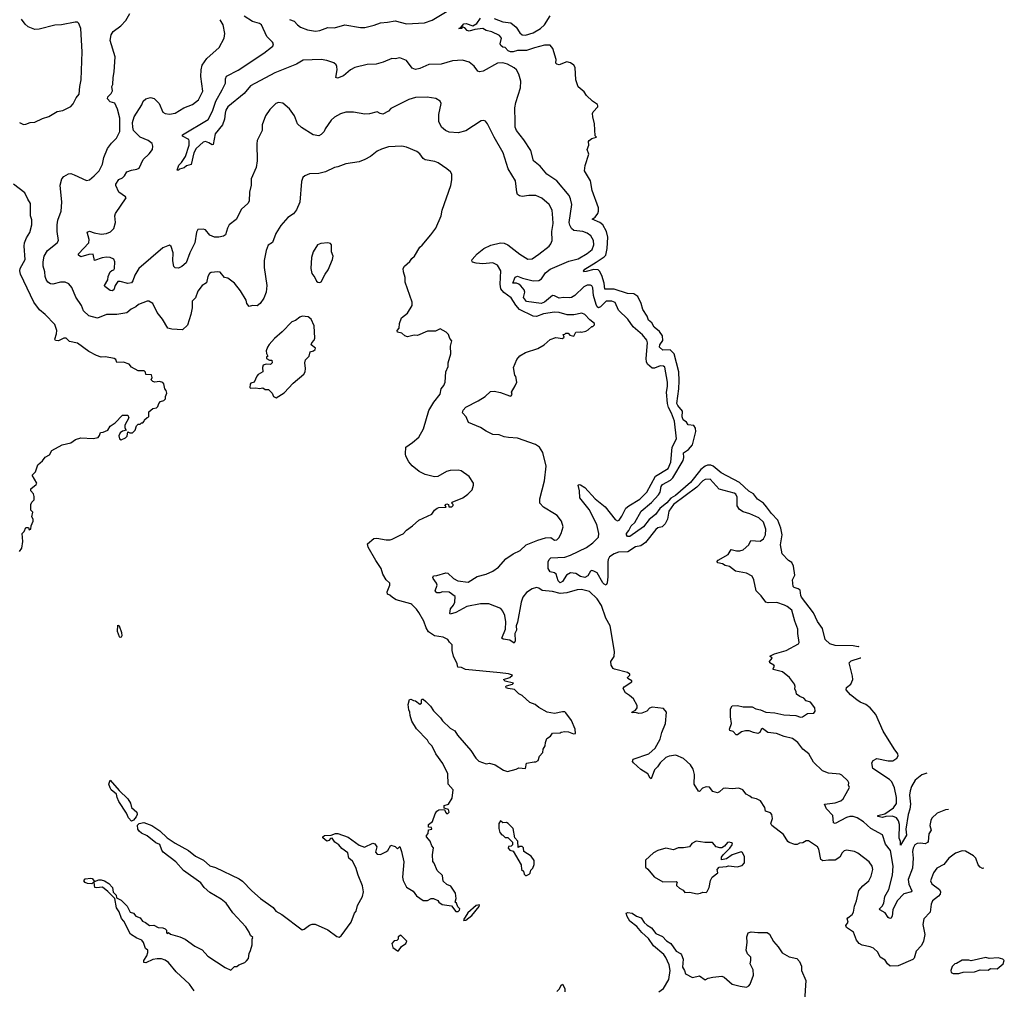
# Model space of a CAD drawing. Extents: x 1863118 to 1989590, y 394482 to 532474.
# Tile 163 of 215: x 1967621 to 1976390, y 463798 to 472431. Entities that reach past the tile are written whole.
import ezdxf

# ---------------------------------------------------------------- set-up
doc = ezdxf.new("R2010")
doc.units = 0

msp = doc.modelspace()

# ---------------------------------------------------------------- linework, layer by layer
at = {"layer": '0CON20XD'}
for points in [[(1970025, 472433.3), (1970065, 472417.5), (1970094.2, 472385), (1970122, 472365), (1970185, 472340.4), (1970255, 472329.6), (1970295, 472334.5), (1970365, 472361.4), (1970425, 472358.1), (1970515, 472384.5), (1970655, 472361.5), (1970695, 472362.5), (1970778, 472382), (1970835, 472404.3), (1970895, 472408.2), (1970965, 472421.9), (1971065, 472393.9), (1971225, 472401.8), (1971295, 472428.1), (1971444.2, 472515)], [(1967617.5, 471515), (1967655, 471498.8), (1967675, 471500), (1967715, 471516.2), (1967755, 471518.8), (1967825, 471552.5), (1967880.7, 471569.3), (1967955, 471613.3), (1968005, 471623.3), (1968075, 471657.5), (1968098.3, 471681.7), (1968123.3, 471735), (1968151.2, 471768.8), (1968155.6, 471835), (1968168.1, 471895), (1968176.9, 472145), (1968163.9, 472353.9), (1968146.1, 472396.1), (1968135, 472407.5), (1968115, 472410), (1967994.4, 472385.6), (1967935, 472381.6), (1967795, 472346.7), (1967755, 472344), (1967695, 472368), (1967669.7, 472389.7), (1967637.1, 472435)], [(1971401.7, 465411.7), (1971400, 465435), (1971440, 465445), (1971471.7, 465498.3), (1971482.5, 465575), (1971437.5, 465625), (1971432.5, 465715), (1971388.3, 465808.3), (1971327.5, 465895), (1971293, 465963), (1971263.6, 465993.6), (1971252.5, 466015), (1971156.1, 466116.1), (1971113.3, 466185), (1971097.5, 466235), (1971096.7, 466265), (1971087.5, 466285), (1971080, 466335), (1971091.7, 466378.3), (1971105, 466380), (1971128.3, 466368.3), (1971145, 466367.5), (1971185, 466337.5), (1971200, 466345), (1971200, 466375), (1971205, 466380), (1971215, 466380), (1971239.3, 466359.3), (1971279.3, 466319.3), (1971307, 466277), (1971367.5, 466215), (1971385, 466187.5), (1971455, 466122.5), (1971495, 466100), (1971520.7, 466060.7), (1971640, 465925), (1971682.5, 465855), (1971710.5, 465830.5), (1971773.9, 465803.9), (1971805, 465810), (1971855, 465797.5), (1971930.3, 465750.3), (1971965, 465738), (1972042.3, 465757.7), (1972065, 465770), (1972125, 465762.5), (1972135, 465810), (1972201.7, 465821.7), (1972217, 465823), (1972237.5, 465835), (1972250, 465875), (1972280, 465905), (1972283, 465937), (1972300, 465965), (1972302.5, 465995), (1972315, 466030), (1972349.3, 466050.7), (1972365, 466077.5), (1972435, 466080), (1972443, 466087), (1972475, 466092.5), (1972509.3, 466089.3), (1972553.6, 466073.6), (1972570, 466075), (1972568.1, 466115), (1972535, 466190), (1972485, 466258.8), (1972475, 466267.5), (1972455, 466268), (1972385, 466253.8), (1972320, 466265), (1972245, 466307.5), (1972212.5, 466335), (1972162.7, 466352.7), (1972095, 466413.3), (1972065, 466430), (1972027.6, 466467.6), (1971970, 466475), (1971952.7, 466482.7), (1971950, 466495), (1971955, 466500), (1972010, 466515), (1972020, 466525), (1971945, 466541.2), (1971930, 466555), (1971985.9, 466574.1), (1972010, 466595), (1971975.4, 466605.4), (1971900, 466615), (1971590, 466645), (1971555, 466663.3), (1971522.5, 466665), (1971515.8, 466695.8), (1971483.3, 466765), (1971471.2, 466815), (1971472.5, 466865), (1971447.5, 466887.5), (1971435, 466911.2), (1971393.4, 466933.4), (1971316.3, 466946.3), (1971261.9, 466981.9), (1971240, 467015), (1971220.4, 467075), (1971175, 467153.8), (1971155, 467183.8), (1971114.3, 467224.3), (1971105, 467231.2), (1970975, 467264.2), (1970940, 467285), (1970917.4, 467307.4), (1970895, 467316.7), (1970892.1, 467337.9), (1970916.7, 467395), (1970916.2, 467415), (1970885, 467442.5), (1970854.3, 467494.3), (1970840.8, 467545), (1970791.1, 467615), (1970723.3, 467735), (1970719.2, 467765), (1970775, 467812.9), (1970800, 467815), (1970885, 467799.2), (1970918.8, 467801.2), (1970937.5, 467805), (1971015.9, 467844.1), (1971035, 467853.8), (1971065, 467886.7), (1971120, 467925), (1971175, 467976.2), (1971291.7, 468028.3), (1971315.8, 468064.2), (1971338.8, 468081.2), (1971355, 468088), (1971415, 468090), (1971420, 468095), (1971410, 468105), (1971412.5, 468115), (1971425, 468120), (1971440, 468115), (1971443, 468093), (1971470, 468095), (1971480, 468105), (1971480, 468115), (1971470, 468125), (1971472.5, 468135), (1971567.5, 468175), (1971613.3, 468205), (1971650, 468245), (1971663.3, 468285), (1971663.3, 468305), (1971622.5, 468365), (1971553.9, 468413.9), (1971525, 468420), (1971455, 468416.2), (1971422.3, 468407.7), (1971345, 468363.3), (1971315, 468360), (1971230.6, 468380.6), (1971178.6, 468408.6), (1971115, 468458), (1971085.8, 468495), (1971061.2, 468545), (1971056.2, 468565), (1971058.8, 468625), (1971120, 468665), (1971177, 468713), (1971218.3, 468788.3), (1971265, 468950), (1971309.2, 469025), (1971364.4, 469095.6), (1971374.3, 469145), (1971397.1, 469175), (1971410, 469205), (1971415.6, 469295), (1971435.6, 469344.4), (1971436.2, 469375), (1971460, 469455), (1971458.8, 469525), (1971470.7, 469570.7), (1971451.7, 469591.7), (1971438.3, 469628.3), (1971419.3, 469649.3), (1971365, 469677.5), (1971325, 469656.7), (1971251.7, 469658.3), (1971165, 469620), (1971135, 469622.5), (1971075, 469607.5), (1971050, 469615), (1971025, 469640), (1970985, 469650), (1970982.5, 469665), (1971000, 469685), (1971003.6, 469726.4), (1971022.5, 469775), (1971075, 469817.5), (1971116.7, 469885), (1971116.2, 469915), (1971052.5, 470095), (1971052.5, 470135), (1971038, 470185), (1971036.7, 470215), (1971047.5, 470235), (1971095, 470276.7), (1971114.2, 470305.8), (1971136.7, 470325), (1971183.1, 470406.9), (1971205, 470423.3), (1971283.8, 470515), (1971325.8, 470575), (1971375.8, 470685), (1971384.3, 470735), (1971462, 470955), (1971470, 471005), (1971468.8, 471055), (1971456.7, 471075), (1971425, 471104), (1971347, 471157), (1971317.9, 471167.9), (1971232.1, 471182.1), (1971215, 471193.8), (1971185, 471238), (1971158.3, 471258.3), (1971066.4, 471296.4), (1971025, 471304.3), (1970905, 471299.4), (1970841.9, 471278.1), (1970805, 471260.8), (1970745, 471212), (1970694.3, 471185.7), (1970645, 471164), (1970525, 471148.6), (1970455, 471120), (1970425, 471114), (1970345, 471075.6), (1970285, 471061.9), (1970203, 471057), (1970160.3, 471039.7), (1970143.3, 471025), (1970130.5, 470989.5), (1970115.9, 470805.9), (1970085, 470736.7), (1970058.9, 470701.1), (1970009.1, 470670.9), (1969945, 470598.8), (1969902.1, 470527.9), (1969872.1, 470447.9), (1969835, 470423.3), (1969815.8, 470375), (1969798.3, 470288.3), (1969798, 470225), (1969822.5, 470065), (1969816, 470005), (1969795, 469952.5), (1969763.3, 469905), (1969735, 469883.8), (1969695, 469886), (1969665, 469877.5), (1969645, 469902.5), (1969638.8, 469935), (1969586.8, 470016.8), (1969532.5, 470085), (1969475, 470129.2), (1969445, 470136), (1969405, 470182), (1969385, 470186), (1969325, 470179.2), (1969310.2, 470169.8), (1969296.1, 470143.9), (1969285, 470086.7), (1969244.4, 470065.6), (1969208, 470015), (1969187.1, 469955), (1969157.3, 469925), (1969155.7, 469865), (1969145.8, 469805), (1969115, 469710), (1969071.7, 469668.3), (1968975, 469674), (1968941.2, 469685), (1968892.5, 469765), (1968844.3, 469825), (1968805, 469903.3), (1968770, 469925), (1968755, 469926), (1968680, 469895), (1968655, 469873.8), (1968613.3, 469855), (1968575, 469820), (1968485, 469806.2), (1968395, 469806.6), (1968315, 469772.3), (1968235, 469794.5), (1968189.3, 469839.3), (1968172.5, 469885), (1968119.5, 469959.5), (1968084.4, 470045), (1968058.8, 470078.8), (1968025, 470093.1), (1967985.4, 470095.4), (1967915, 470077.3), (1967895, 470077.8), (1967870, 470095), (1967855, 470118), (1967846.5, 470145), (1967845.6, 470185), (1967830.5, 470235), (1967830, 470275), (1967838.6, 470325), (1967868, 470375), (1967955, 470444), (1967965.7, 470465), (1967954.5, 470544.5), (1967955.6, 470605.6), (1967960, 470645), (1967989.5, 470725), (1967995.4, 470805), (1967982.1, 470957.9), (1967995, 471013.8), (1968015, 471034), (1968055, 471059.2), (1968075, 471060.8), (1968105, 471050.8), (1968215, 471000), (1968243.6, 471006.4), (1968285, 471040), (1968328.1, 471085), (1968357.5, 471145), (1968369.4, 471205), (1968403.3, 471283.3), (1968438.9, 471331.1), (1968483.8, 471376.2), (1968511.9, 471435), (1968512.5, 471555), (1968493.1, 471635), (1968467, 471687), (1968425, 471698.6), (1968402.9, 471725), (1968406.9, 471745), (1968435.7, 471775), (1968446.1, 471796.1), (1968440, 471835), (1968450.8, 471855), (1968452.7, 471917.3), (1968462.3, 471967.7), (1968469.5, 472099.5), (1968427, 472247), (1968435.7, 472295), (1968452.9, 472325), (1968520, 472375), (1968565.5, 472424.5), (1968602.9, 472485)], [(1968895, 470400.8), (1968681.4, 470215), (1968645.6, 470155), (1968628.5, 470105), (1968615, 470088.6), (1968585, 470080.6), (1968515, 470100.8), (1968495, 470100), (1968470.8, 470065), (1968460, 470025), (1968445, 470015.7), (1968425, 470018.5), (1968378.8, 470055), (1968376.2, 470065), (1968405, 470113.3), (1968409.1, 470145), (1968427.5, 470185), (1968441.2, 470198.8), (1968458.8, 470205), (1968464.2, 470215), (1968468.6, 470275), (1968459.7, 470299.7), (1968427.5, 470315), (1968395, 470317.8), (1968355, 470310.5), (1968286.7, 470286.7), (1968275, 470342.5), (1968235, 470341.2), (1968165, 470320.8), (1968143.8, 470335), (1968143.8, 470345), (1968237.5, 470445), (1968240.5, 470475), (1968221.4, 470538.6), (1968242.7, 470547.3), (1968285, 470534.5), (1968345, 470522.7), (1968393.7, 470526.3), (1968428.3, 470541.7), (1968458.3, 470571.7), (1968474.6, 470624.6), (1968468.2, 470685), (1968473.1, 470705), (1968570, 470845), (1968563.3, 470855), (1968503.1, 470895), (1968476.5, 470955), (1968477.9, 470965), (1968505, 471006.9), (1968535, 471021.8), (1968555, 471041.9), (1968575, 471075.7), (1968615, 471092.2), (1968665, 471099.2), (1968685, 471108.8), (1968719.2, 471185), (1968774.5, 471235.5), (1968802.9, 471275), (1968807.1, 471305), (1968799.3, 471329.3), (1968764.6, 471354.6), (1968693.5, 471383.5), (1968635.3, 471445), (1968627.1, 471475), (1968625.8, 471515), (1968640.9, 471565), (1968707.8, 471672.2), (1968720.6, 471705), (1968745, 471727.5), (1968785, 471738.9), (1968818, 471728), (1968861.4, 471685), (1968895, 471608), (1968916.6, 471596.6), (1968955, 471590), (1969005, 471597.5), (1969083.7, 471646.3), (1969158.8, 471675), (1969212, 471718), (1969251.1, 471795), (1969233.6, 471925), (1969235.5, 471984.5), (1969246.9, 472025), (1969287.5, 472085), (1969397.4, 472182.6), (1969442.9, 472265), (1969446.8, 472306.8), (1969434.3, 472385), (1969405, 472430.8)], [(1969424.8, 471805.2), (1969454.3, 471865), (1969454.3, 471905), (1969463.4, 471926.6), (1969565, 471980.5), (1969795, 472132.9), (1969863.8, 472185), (1969873.8, 472195), (1969880, 472215), (1969871.2, 472231.2), (1969821.5, 472281.5), (1969774.6, 472384.6), (1969755, 472398.1), (1969695, 472415.5), (1969621.2, 472461.2)], [(1975093.5, 466849), (1975088.3, 466848.3), (1975044.1, 466855.9), (1974885, 466860), (1974835, 466874.2), (1974795, 466911.8), (1974770, 467010), (1974725, 467073.9), (1974690.4, 467150.4), (1974585, 467289.6), (1974577.8, 467305), (1974572.5, 467352.5), (1974555, 467364.2), (1974517.5, 467375), (1974510, 467385), (1974502.5, 467445), (1974523.8, 467485), (1974512, 467565), (1974497, 467597), (1974467.5, 467615), (1974411.2, 467675), (1974395.6, 467755.6), (1974411.3, 467845), (1974399.5, 467905), (1974372.7, 467975), (1974317.5, 468035), (1974273.2, 468095), (1974245, 468126.2), (1974192.8, 468162.7), (1974155, 468208.1), (1974115, 468233.8), (1974030.8, 468310.9), (1973866.9, 468395), (1973796.9, 468456.9), (1973775, 468464.1), (1973746.8, 468463.2), (1973725, 468455.6), (1973685.7, 468425), (1973595, 468311.6), (1973460.7, 468195), (1973419.1, 468170.9), (1973385, 468128.4), (1973321.1, 468078.9), (1973283.1, 468025), (1973228.1, 467981.9), (1973175.8, 467915), (1973055, 467830.8), (1973035, 467830), (1973026.2, 467845), (1973026, 467855), (1973046.2, 467883.8), (1973066, 467925), (1973098, 467955), (1973155.4, 468054.6), (1973246.5, 468133.5), (1973310.7, 468199.3), (1973325.7, 468225), (1973334.3, 468275.7), (1973345, 468293.5), (1973417.7, 468332.3), (1973437.8, 468352.2), (1973530.9, 468505), (1973536.8, 468533.2), (1973532.9, 468575), (1973577, 468603), (1973612.9, 468645), (1973641.5, 468765), (1973640, 468795), (1973625, 468816.7), (1973574.7, 468824.7), (1973558.3, 468848.3), (1973529, 468869), (1973520.8, 468895), (1973525.3, 468945), (1973482.2, 468995), (1973474.8, 469015), (1973492.5, 469145), (1973493.1, 469216.9), (1973491.2, 469295), (1973448.9, 469455), (1973415, 469490), (1973348.6, 469488.6), (1973320, 469515), (1973321.9, 469535), (1973347.5, 469575), (1973346.1, 469616.1), (1973317.7, 469655), (1973272, 469692), (1973251.9, 469731.9), (1973222.2, 469755), (1973210, 469790), (1973170, 469850), (1973154.4, 469904.4), (1973125.5, 469965.5), (1973090.9, 469990.9), (1973035, 469992.2), (1972915, 470032.5), (1972832.8, 470032.8), (1972827.6, 470085), (1972805, 470154.4), (1972785, 470192.3), (1972772.5, 470202.5), (1972735, 470208.1), (1972665, 470187.7), (1972646, 470186), (1972641.4, 470191.4), (1972655, 470210.9), (1972755, 470273.4), (1972825, 470318.2), (1972840.3, 470335), (1972852.2, 470392.2), (1972858.5, 470495), (1972846.2, 470545), (1972815, 470603.1), (1972786.2, 470626.2), (1972718.8, 470655), (1972745, 470673.3), (1972770.4, 470705), (1972776.7, 470725), (1972775.3, 470755), (1972719.3, 470909.3), (1972705, 470995.8), (1972650.5, 471085), (1972655.9, 471134.1), (1972688.7, 471235), (1972676.2, 471275), (1972689.6, 471315), (1972687.5, 471345), (1972693.4, 471356.6), (1972715, 471372), (1972756.7, 471385), (1972746.7, 471396.7), (1972740, 471505), (1972724.2, 471565), (1972722.5, 471595), (1972729.5, 471610.5), (1972771.2, 471655), (1972771.2, 471665), (1972766.7, 471675), (1972722.5, 471705), (1972668, 471755), (1972649.4, 471789.4), (1972593.9, 471833.9), (1972574.3, 471895), (1972568.1, 472005), (1972556.9, 472025), (1972525, 472046.5), (1972495, 472055.6), (1972425, 472030), (1972404.2, 472034.2), (1972396.7, 472045), (1972398, 472075), (1972370, 472175), (1972345, 472203.8), (1972295, 472203.5), (1972205, 472180.8), (1972135, 472155.3), (1972055, 472157.1), (1972016.7, 472145), (1971991.2, 472145), (1971971.1, 472155), (1971945, 472182.5), (1971925, 472185.8), (1971905, 472202), (1971901.1, 472215), (1971911.1, 472265), (1971895, 472290.6), (1971825, 472321.5), (1971775, 472334.4), (1971745, 472351.4), (1971675, 472344.5), (1971625, 472329.4), (1971606.7, 472335), (1971585, 472357.5), (1971561.7, 472368.3), (1971558.3, 472351.7), (1971532.5, 472352.5), (1971548.3, 472361.7), (1971575, 472393.8), (1971596.6, 472396.6), (1971655, 472376.7), (1971692.1, 472397.9), (1971725, 472445.7)], [(1971845, 472442.2), (1971923.1, 472413.1), (1971995, 472402.9), (1972042.1, 472365), (1972075, 472312.5), (1972095, 472297.5), (1972126.1, 472293.9), (1972195, 472314.7), (1972257.8, 472352.2), (1972295.8, 472384.2), (1972344.5, 472465)], [(1975894.1, 465397.3), (1975865, 465396.2), (1975792.5, 465365), (1975745, 465322.5), (1975735, 465300), (1975727.5, 465255), (1975740, 465215), (1975717.7, 465182.3), (1975712, 465115), (1975706.2, 465105), (1975685.5, 465094.5), (1975645, 465100.4), (1975613.5, 465096.5), (1975594.5, 465085), (1975579.5, 465055), (1975573.6, 465025), (1975577.9, 464965), (1975571.3, 464875), (1975534.7, 464775), (1975540, 464735), (1975565.6, 464675), (1975564.2, 464665.8), (1975495, 464646.9), (1975434.4, 464585), (1975397.3, 464505), (1975390.6, 464449.4), (1975380.3, 464429.7), (1975365, 464430.6), (1975355, 464438.6), (1975328.5, 464478.5), (1975282, 464505), (1975279.2, 464515), (1975302.1, 464537.9), (1975316.5, 464565), (1975326.7, 464625), (1975360.4, 464685), (1975395.4, 464815), (1975400.8, 464895), (1975376.5, 465035), (1975331, 465091), (1975305, 465171.9), (1975200.6, 465230.6), (1975135, 465287.5), (1975079.2, 465325), (1975045, 465336.9), (1975015, 465337.9), (1974985, 465328.5), (1974885, 465273.3), (1974868.9, 465278.9), (1974862.5, 465345), (1974806.5, 465405), (1974788.8, 465445), (1974885, 465459.5), (1974933.4, 465476.6), (1974953.8, 465495), (1974982.5, 465542.5), (1975012.5, 465595), (1975002.5, 465615), (1975006.2, 465635), (1974996.7, 465655), (1974943.3, 465705), (1974924.3, 465714.3), (1974825, 465721.2), (1974771.6, 465741.6), (1974690.7, 465820.7), (1974650, 465895), (1974595.6, 465935), (1974551.8, 465995), (1974505, 466030.4), (1974428, 466048), (1974360, 466075), (1974285, 466085.6), (1974235, 466120), (1974225, 466112.5), (1974212.5, 466085), (1974195, 466076.7), (1974155, 466083.8), (1974118.3, 466098.3), (1974085, 466100), (1974050.5, 466089.5), (1974015, 466063.8), (1974003.3, 466065), (1973975, 466092), (1973945, 466102.5), (1973943.8, 466115), (1973960.6, 466165), (1973951.4, 466225), (1973950, 466295), (1973965, 466322.5), (1974013.9, 466326.1), (1974065, 466313.3), (1974145, 466312), (1974176.4, 466296.4), (1974220, 466285), (1974265, 466264), (1974345, 466260), (1974425, 466242.5), (1974534.6, 466234.6), (1974575, 466222.2), (1974593.3, 466225), (1974635.9, 466254.1), (1974695, 466257.5), (1974706.4, 466273.6), (1974703.3, 466305), (1974663.8, 466353.8), (1974625, 466366.7), (1974605, 466388.8), (1974567.5, 466405), (1974540, 466425), (1974537.5, 466445), (1974523.6, 466473.6), (1974526.7, 466495), (1974520, 466515), (1974477.5, 466575), (1974415, 466624), (1974332.5, 466645), (1974330, 466655), (1974342.5, 466675), (1974337.5, 466685), (1974302.5, 466705), (1974297.5, 466715), (1974322.5, 466745), (1974302.5, 466765), (1974343.3, 466785), (1974446.2, 466815), (1974556.2, 466875), (1974563.3, 466885), (1974550, 466965), (1974551.2, 467005), (1974523.8, 467075), (1974496.7, 467175), (1974457, 467207), (1974433.3, 467216.7), (1974365, 467241.4), (1974287.4, 467237.4), (1974265, 467244.3), (1974225, 467300.8), (1974178.9, 467345), (1974160, 467445), (1974145, 467476.2), (1974095, 467502.5), (1973995, 467520), (1973943.6, 467563.6), (1973905, 467570), (1973880, 467585), (1973840, 467595), (1973830, 467605), (1973841.7, 467618.3), (1973931.7, 467668.3), (1973957.5, 467712.5), (1974005, 467701.2), (1974035, 467702), (1974065, 467711.4), (1974115.8, 467755), (1974132.5, 467795), (1974215, 467786.7), (1974245, 467809.4), (1974263.5, 467845), (1974266.9, 467895), (1974245, 467955.6), (1974202.9, 467995), (1974125, 468031.1), (1974065, 468047.8), (1974030.6, 468070.6), (1974012.2, 468102.2), (1974010.4, 468179.6), (1973997.5, 468205), (1973982.9, 468215), (1973849.6, 468249.6), (1973769.5, 468339.5), (1973725, 468336.4), (1973705, 468326.5), (1973652.6, 468267.4), (1973445, 468113.9), (1973402.8, 468055), (1973389.7, 467985), (1973368, 467942), (1973343.2, 467916.8), (1973304.8, 467905.2), (1973285, 467892.1), (1973193, 467777), (1973152.7, 467747.3), (1973105, 467736.7), (1973036.9, 467693.1), (1972955, 467690.2), (1972915, 467674.7), (1972875, 467647.8), (1972861.2, 467625), (1972858.1, 467605), (1972859, 467471), (1972853.7, 467416.3), (1972844.3, 467395.7), (1972825, 467404.6), (1972815, 467417.7), (1972765, 467504.6), (1972735, 467521.2), (1972715, 467525.4), (1972705, 467520), (1972681.6, 467478.4), (1972655, 467464.5), (1972615, 467473.3), (1972575, 467501.2), (1972525, 467505.3), (1972491.3, 467485), (1972455, 467427.7), (1972435, 467417.8), (1972416.6, 467435), (1972399.5, 467495), (1972385.3, 467505.3), (1972345, 467515.8), (1972328, 467545), (1972327.6, 467605), (1972335.4, 467624.6), (1972350.7, 467639.3), (1972475, 467644.8), (1972526.6, 467663.4), (1972668.8, 467731.2), (1972725, 467773.6), (1972775.3, 467824.8), (1972778.6, 467855), (1972762, 467935), (1972691.2, 468071.2), (1972608.5, 468175), (1972607.1, 468235), (1972594.2, 468285), (1972605, 468293.3), (1972615, 468290), (1972655, 468265.6), (1972745, 468165.6), (1972834.8, 468094.8), (1972925, 467980.6), (1972945, 467969.4), (1972960, 467975), (1972985, 468010), (1973019.5, 468080.5), (1973045, 468101.8), (1973145, 468160.9), (1973207.5, 468225), (1973284.8, 468365.2), (1973395, 468435.5), (1973418.6, 468491.4), (1973431.1, 468625), (1973470.2, 468700.2), (1973451.5, 468855), (1973426.7, 468926.7), (1973398.3, 468978.3), (1973388.8, 469015), (1973380.3, 469115), (1973390.6, 469165), (1973389.7, 469205), (1973366, 469336), (1973355, 469345.5), (1973325, 469349.1), (1973275, 469328.2), (1973255, 469328.8), (1973213.3, 469363.3), (1973202.4, 469385), (1973198.8, 469415), (1973211.1, 469555), (1973206.8, 469576.8), (1973168.2, 469625), (1973085.5, 469695), (1973037.3, 469765), (1972953.9, 469845), (1972922.7, 469912.7), (1972895.2, 469925.2), (1972845, 469925.3), (1972795, 469873.6), (1972775, 469865.2), (1972763.2, 469873.2), (1972753.7, 469895), (1972730, 469975), (1972725, 470043.3), (1972715, 470062.5), (1972705, 470068.6), (1972675, 470068.5), (1972646.5, 470053.5), (1972563.8, 469975), (1972535, 469958.3), (1972513.7, 469953.6), (1972465, 469957.5), (1972425, 469950.8), (1972385, 469973.4), (1972365.3, 469974.7), (1972295, 469915.4), (1972265, 469904.8), (1972135, 469920.8), (1972106.8, 469956.8), (1972120.9, 470005), (1972113.8, 470025), (1972085, 470061.5), (1972065, 470076.9), (1972044.3, 470085.7), (1972013.3, 470085), (1972033, 470137), (1972053.3, 470146.7), (1972098.1, 470128.1), (1972195, 470107.2), (1972245, 470107.5), (1972269.5, 470125), (1972305, 470177.9), (1972345, 470208.9), (1972510.9, 470280.9), (1972595, 470301.5), (1972675, 470350), (1972718.9, 470385), (1972735.5, 470425), (1972732.5, 470465), (1972706.9, 470505), (1972675, 470530), (1972635, 470546.2), (1972555.3, 470555.3), (1972535, 470571.4), (1972520.1, 470600.1), (1972515.4, 470625), (1972538.5, 470785), (1972527.3, 470837.3), (1972514.5, 470865), (1972405.9, 470995.9), (1972315, 471055.8), (1972257.2, 471127.2), (1972196, 471175), (1972174.3, 471265), (1972111.9, 471361.9), (1972045.6, 471445), (1972034.5, 471475), (1972032.1, 471522.1), (1972029.5, 471645), (1972039.5, 471695), (1972081.1, 471825), (1972083.1, 471885), (1972067.1, 471945), (1972045, 471984), (1972025, 472001.4), (1971965, 472034.4), (1971925, 472045.5), (1971875, 472044.4), (1971747.9, 471972.1), (1971715, 471966), (1971702.4, 471972.4), (1971668, 472018), (1971625, 472052.9), (1971565, 472070.5), (1971475, 472065.4), (1971375, 472034.5), (1971265, 472033.1), (1971185, 471995.6), (1971145, 471987.8), (1971115, 471998.6), (1971065, 472066.5), (1971005, 472091.3), (1970965, 472082.9), (1970934.8, 472085.2), (1970856.7, 472053.3), (1970796.3, 472036.3), (1970715, 472030.8), (1970605, 472004.4), (1970566.4, 471983.6), (1970505, 471931.4), (1970450.8, 471910.8), (1970436.4, 471916.4), (1970448.5, 471985), (1970445.6, 472015), (1970439.2, 472029.2), (1970417.8, 472047.8), (1970355, 472068.9), (1970305.8, 472075.8), (1970145, 472071.4), (1970085, 472035.5), (1969892.4, 471957.6), (1969675, 471841.9), (1969620.6, 471775), (1969475, 471654), (1969457.1, 471625), (1969451.5, 471598.5), (1969444.6, 471545), (1969426.2, 471493.8), (1969362.2, 471415), (1969345, 471320), (1969335, 471317.5), (1969305.9, 471335.9), (1969275, 471346.2), (1969255, 471341.2), (1969191.4, 471285), (1969171.4, 471245), (1969148.3, 471141.7), (1969105, 471130), (1969085, 471112.5), (1969045, 471100), (1969035, 471090), (1969022.5, 471092.5), (1969036.7, 471135), (1969062, 471158), (1969098.3, 471211.7), (1969128.9, 471315), (1969131.5, 471351.5), (1969126.7, 471365), (1969072, 471395), (1969072, 471405), (1969298.1, 471541.9), (1969336.8, 471615), (1969368.2, 471705), (1969424.8, 471805.2)], [(1976206.8, 464875.5), (1976195, 464874.5), (1976175, 464885.5), (1976157.1, 464905), (1976135, 464964), (1976115.9, 464985.9), (1976045, 465026.9), (1976015, 465029.4), (1975955, 465009.4), (1975894.7, 464965.3), (1975852.3, 464907.7), (1975789.2, 464875), (1975760, 464835), (1975733.2, 464763.2), (1975745.5, 464735.5), (1975813.1, 464685), (1975821.5, 464665), (1975818.5, 464645), (1975804.2, 464625.8), (1975751.9, 464585), (1975739.4, 464555), (1975729.4, 464485), (1975672, 464425), (1975665.6, 464375), (1975681.5, 464285), (1975669.5, 464225), (1975652.6, 464187.4), (1975603.9, 464136.1), (1975586.9, 464075), (1975575, 464062.5), (1975445, 464007.9), (1975374.7, 464004.7), (1975349.1, 464025), (1975327.7, 464057.7), (1975285, 464083.1), (1975265, 464127.1), (1975223.6, 464163.6), (1975195, 464176.7), (1975125, 464189.6), (1975096.7, 464205), (1975075, 464235.8), (1975047, 464307), (1974985, 464347.5), (1974979.5, 464365), (1974999.2, 464395), (1974990.6, 464425), (1974995.7, 464435), (1975035.4, 464464.6), (1975046.2, 464483.8), (1975055, 464537.5), (1975073.1, 464585), (1975093.8, 464676.2), (1975130.2, 464719.8), (1975182.9, 464765), (1975205.6, 464805), (1975218.1, 464865), (1975213, 464893), (1975185, 464933.8), (1975085, 465011.2), (1975055, 465024), (1974985, 465036), (1974965, 465031.2), (1974945, 465012.5), (1974923.8, 464975), (1974885, 464946.9), (1974825, 464948.2), (1974775, 464941.1), (1974754.6, 464955), (1974738.1, 465045), (1974726.3, 465066.3), (1974645, 465120), (1974625, 465118.8), (1974595, 465103.3), (1974565, 465100), (1974545, 465086.2), (1974525, 465086.7), (1974475, 465105.8), (1974462.5, 465115), (1974422, 465175), (1974318.9, 465255), (1974310.9, 465275), (1974325, 465320), (1974320, 465355), (1974308.3, 465368.3), (1974262.5, 465385), (1974257, 465417), (1974217.5, 465475), (1974183.9, 465493.9), (1974141.7, 465501.7), (1974125, 465517.5), (1974090, 465535), (1974062.5, 465575), (1974025, 465590), (1973965, 465582), (1973905, 465590), (1973885, 465586), (1973853.8, 465555), (1973835, 465547.1), (1973795, 465560), (1973765, 465596.2), (1973735, 465602), (1973701.3, 465588.7), (1973675, 465560), (1973665, 465561.2), (1973626.9, 465625), (1973631.7, 465711.7), (1973617.9, 465757.9), (1973594, 465795), (1973532.7, 465852.7), (1973465, 465882), (1973405, 465873.8), (1973375, 465862), (1973323.5, 465815), (1973302.6, 465777.4), (1973275, 465753.3), (1973245, 465672.5), (1973235, 465677.5), (1973216.2, 465716.2), (1973154, 465754), (1973086.7, 465815), (1973080, 465825), (1973085, 465846.2), (1973225, 465893.8), (1973281.4, 465945), (1973325.6, 466025), (1973340, 466085), (1973373.6, 466163.6), (1973382.5, 466265), (1973355, 466297.5), (1973255, 466311.2), (1973230, 466300), (1973207, 466273), (1973162.3, 466257.7), (1973135, 466254), (1973105, 466263.3), (1973075, 466260), (1973073.6, 466266.4), (1973106.1, 466283.9), (1973118.8, 466305), (1973120, 466325), (1973086.7, 466385), (1973052.9, 466412.9), (1973015, 466436.7), (1972996.7, 466475), (1973005, 466491.2), (1973073.8, 466535), (1973072.5, 466545), (1973036.7, 466565), (1973033.3, 466575), (1973053.3, 466595), (1973053.3, 466605), (1973035, 466618.6), (1972918.3, 466648.3), (1972907.5, 466655), (1972890, 466685), (1972885.8, 466715), (1972915, 466760), (1972918.5, 466805), (1972880, 467035), (1972842.1, 467102.1), (1972801.4, 467215), (1972764, 467275), (1972695, 467340), (1972625, 467358.6), (1972584.5, 467355.5), (1972493, 467327), (1972435, 467321.5), (1972365, 467340.8), (1972275, 467347.8), (1972245, 467370.6), (1972225, 467375.6), (1972185, 467364.2), (1972135, 467331.4), (1972101.7, 467288.3), (1972085.6, 467245), (1972053.1, 467066.9), (1972042.1, 467035), (1972044.5, 466995), (1972031.5, 466965), (1972035, 466900), (1972025, 466878.8), (1971985, 466907.9), (1971926.7, 466916.7), (1971915.8, 466925), (1971947.3, 467005), (1971951.7, 467068.3), (1971942.9, 467125), (1971925, 467166), (1971905, 467188.6), (1971800.1, 467230.1), (1971725, 467230.5), (1971604.2, 467205.8), (1971505, 467152.1), (1971455, 467137.5), (1971451.2, 467145), (1971458.9, 467185), (1971485, 467217.5), (1971496.9, 467245), (1971498.6, 467295), (1971445, 467332.9), (1971385.8, 467335.8), (1971362.7, 467327.3), (1971335, 467329.2), (1971320, 467345), (1971339.2, 467395), (1971332.5, 467415), (1971303.5, 467455), (1971300, 467465), (1971305, 467478), (1971335, 467481.4), (1971415, 467507.1), (1971434.3, 467504.3), (1971485, 467455.7), (1971523.8, 467435), (1971615, 467422.5), (1971695, 467472.2), (1971775.5, 467494.5), (1971835, 467520), (1971885, 467555.6), (1971950.7, 467629.3), (1972015, 467675.6), (1972078, 467705), (1972132, 467755), (1972235, 467798.1), (1972305, 467816.6), (1972351.2, 467821.2), (1972385, 467798), (1972405, 467801.2), (1972422.3, 467817.7), (1972444.2, 467855.8), (1972461.2, 467915), (1972446.2, 467965), (1972408.8, 468015), (1972382.7, 468032.7), (1972285, 468090), (1972253.8, 468125), (1972252.5, 468165), (1972295.7, 468325), (1972310.8, 468455), (1972278.7, 468578.7), (1972250, 468625), (1972215, 468649.2), (1972055, 468706.2), (1971975, 468710.8), (1971935, 468717.5), (1971890, 468735), (1971835, 468738), (1971775.8, 468765.8), (1971725, 468799.2), (1971616.7, 468845), (1971596.7, 468895), (1971565, 468930), (1971570, 468955), (1971595, 468980), (1971704.1, 469035.9), (1971765, 469076.7), (1971815, 469120), (1971845, 469123.3), (1971903, 469113), (1971983, 469083), (1971995, 469080), (1972007, 469093), (1972000, 469115), (1972035, 469170), (1972047, 469203), (1972040, 469255), (1972030, 469265), (1972017.5, 469335), (1972047.5, 469405), (1972075, 469437.5), (1972125, 469466.7), (1972236.1, 469503.9), (1972293, 469537), (1972345, 469582.5), (1972395, 469600), (1972455, 469592.5), (1972470, 469605), (1972461.7, 469628.3), (1972475, 469630), (1972485, 469640), (1972505, 469640), (1972521.7, 469621.7), (1972557, 469613), (1972575, 469650), (1972615, 469652.5), (1972625, 469647.5), (1972661.7, 469658.3), (1972685, 469670), (1972715, 469700), (1972725, 469700), (1972740, 469715), (1972740, 469725), (1972698.3, 469758.3), (1972655, 469806.7), (1972627.7, 469817.7), (1972555, 469803.8), (1972496.1, 469803.9), (1972425, 469822.5), (1972385, 469825.6), (1972285, 469812.9), (1972225, 469789.4), (1972195, 469790), (1972071.6, 469851.6), (1972038.5, 469888.5), (1971997.7, 469955), (1971933.3, 470003.3), (1971906.9, 470035), (1971899.3, 470075), (1971906.9, 470195), (1971875, 470245.6), (1971835, 470265.5), (1971745, 470257.1), (1971685, 470262.5), (1971652.5, 470272.5), (1971646.2, 470285), (1971650, 470295), (1971696, 470345), (1971755, 470393.1), (1971815.5, 470424.5), (1971903, 470443), (1971935, 470441.9), (1971967.8, 470427.8), (1972075, 470344.3), (1972145, 470300), (1972185, 470302.9), (1972245, 470342.2), (1972337.5, 470415), (1972352.5, 470435), (1972362.5, 470465), (1972360.6, 470545), (1972371.1, 470615), (1972369.4, 470665), (1972362.9, 470735), (1972335, 470786), (1972270.9, 470840.9), (1972217.5, 470865), (1972155, 470865.7), (1972095, 470857.1), (1972072.1, 470862.1), (1972054.4, 470874.4), (1972047.1, 470895), (1972035.6, 470995), (1971972.2, 471102.2), (1971926.9, 471245), (1971846.3, 471386.3), (1971787.5, 471505), (1971768.1, 471528.1), (1971753.9, 471533.9), (1971730.3, 471529.7), (1971595, 471440), (1971525, 471422.9), (1971445, 471429.2), (1971414.5, 471444.5), (1971376.2, 471475), (1971353, 471523), (1971354.3, 471585.7), (1971373.8, 471685), (1971365.8, 471705.8), (1971328.3, 471728.3), (1971248.6, 471741.4), (1971145, 471737.5), (1971085, 471719.2), (1970925, 471638.8), (1970905, 471616.7), (1970855, 471590), (1970830, 471595), (1970805, 471610), (1970735, 471592.9), (1970695, 471590), (1970595, 471608.8), (1970525, 471606.2), (1970478.3, 471591.7), (1970425.9, 471564.1), (1970394.1, 471535.9), (1970341.7, 471458.3), (1970332.5, 471435), (1970305, 471407.5), (1970285, 471397.5), (1970235, 471406.7), (1970131.2, 471471.2), (1970096.2, 471505), (1970066.7, 471575), (1970025, 471637.5), (1969965, 471687.5), (1969925, 471693.3), (1969903.3, 471685), (1969849.1, 471630.9), (1969810, 471575), (1969781.4, 471495), (1969780.8, 471445), (1969736, 471355), (1969732, 471325), (1969737.1, 471175), (1969725.7, 471114.3), (1969682, 471015), (1969681.7, 470958.3), (1969668.8, 470895), (1969663.3, 470815), (1969653.3, 470795), (1969595, 470742.5), (1969548.8, 470651.2), (1969485, 470604.2), (1969470.4, 470575), (1969455, 470516.7), (1969435.8, 470504.2), (1969395, 470493.8), (1969355, 470494), (1969315, 470512.5), (1969275, 470560), (1969255, 470566.7), (1969206.4, 470563.6), (1969195, 470540), (1969180.6, 470445), (1969134.7, 470355.3), (1969102.9, 470265), (1969065, 470232), (1969035, 470218.4), (1969005, 470220.4), (1968993.3, 470233.3), (1968985.3, 470285), (1968988.4, 470355), (1968971.1, 470411.1), (1968953.9, 470423.9), (1968895, 470400.8)], [(1967620, 467695), (1967640, 467725), (1967647.5, 467785), (1967643, 467857), (1967660, 467875), (1967675, 467910), (1967698.3, 467908.3), (1967705, 467890), (1967720, 467895), (1967722.5, 467925), (1967740, 467965), (1967740, 467985), (1967730, 468005), (1967737.5, 468045), (1967720, 468065), (1967720, 468115), (1967730, 468135), (1967750, 468155), (1967750, 468185), (1967745, 468210), (1967720, 468235), (1967720, 468255), (1967766.4, 468293.6), (1967772.5, 468305), (1967732.5, 468375), (1967762.5, 468405), (1967781.7, 468468.3), (1967825, 468502.5), (1967847.5, 468535), (1967885, 468557.5), (1967907.5, 468595), (1968000, 468645), (1968075, 468663.8), (1968118.3, 468691.7), (1968165, 468706.7), (1968275, 468703.3), (1968318.3, 468711.7), (1968331.7, 468728.3), (1968340, 468755), (1968365, 468757.5), (1968405, 468777.5), (1968427, 468813), (1968469.5, 468840.5), (1968535, 468910), (1968585, 468910), (1968592.5, 468885), (1968558.3, 468821.7), (1968558.3, 468798.3), (1968570, 468775), (1968535, 468767.5), (1968515, 468752.5), (1968504, 468725), (1968509.3, 468699.3), (1968525, 468690), (1968563, 468707), (1968577, 468723), (1968585, 468760), (1968602.5, 468752.5), (1968625, 468752.5), (1968650, 468775), (1968660, 468815), (1968675, 468830), (1968695, 468830), (1968705, 468840), (1968718.3, 468841.7), (1968730, 468855), (1968731.7, 468868.3), (1968755, 468890), (1968770, 468895), (1968771.7, 468938.3), (1968805, 468970), (1968840, 468975), (1968851.7, 468988.3), (1968860, 469015), (1968875, 469030), (1968905, 469040), (1968920, 469055), (1968920, 469075), (1968932.5, 469105), (1968925, 469130), (1968913, 469143), (1968905, 469190), (1968895, 469200), (1968865, 469210), (1968825, 469202.5), (1968805, 469210), (1968792.5, 469225), (1968800, 469245), (1968795, 469270), (1968745, 469272.5), (1968741.7, 469291.7), (1968730, 469305), (1968675, 469303.3), (1968617.7, 469337.7), (1968595, 469364), (1968545, 469382), (1968485, 469380), (1968477.5, 469405), (1968463.3, 469413.3), (1968385, 469428.8), (1968345, 469426.7), (1968305, 469441.2), (1968237.7, 469477.7), (1968135, 469550), (1968064.3, 469564.3), (1968034.2, 469594.2), (1968015, 469594.3), (1967965, 469572), (1967940, 469575), (1967934, 469585), (1967949.4, 469635), (1967951.9, 469665), (1967935, 469716.7), (1967847.5, 469805), (1967797, 469847), (1967746, 469916), (1967626.4, 470166.4), (1967620.6, 470195), (1967624.5, 470215.5), (1967669.4, 470295), (1967660, 470415), (1967663.3, 470445), (1967680, 470490), (1967712, 470535), (1967728, 470605), (1967728.3, 470648.3), (1967716.7, 470685), (1967716.7, 470795), (1967691.7, 470831.7), (1967665, 470890), (1967566.7, 470965)], [(1970295, 470091.2), (1970305, 470097.5), (1970340, 470165), (1970369.2, 470205), (1970408, 470295), (1970412.5, 470325), (1970397.5, 470365), (1970398.8, 470425), (1970387.7, 470437.7), (1970365, 470443.8), (1970302.3, 470437.7), (1970274.3, 470425.7), (1970234.2, 470365), (1970220.8, 470315), (1970214.2, 470215), (1970222, 470172), (1970250, 470135), (1970265, 470102.5), (1970275, 470093.8), (1970295, 470091.2)], [(1969905, 469064.2), (1969975, 469110), (1970055, 469194.3), (1970150, 469275), (1970162, 469295), (1970167.5, 469325), (1970160.8, 469375), (1970165, 469402.5), (1970200, 469435), (1970207.5, 469475), (1970237.3, 469482.7), (1970253.3, 469495), (1970255, 469506.7), (1970217.5, 469535), (1970222.5, 469555), (1970243.6, 469576.4), (1970248.8, 469595), (1970243.3, 469705), (1970217.5, 469765), (1970190, 469785), (1970135, 469790), (1970115, 469783.3), (1970077, 469753), (1970045, 469741.2), (1969959.7, 469650.3), (1969888.8, 469591.2), (1969842.3, 469537.7), (1969826.7, 469515), (1969817, 469483), (1969818.3, 469458.3), (1969830, 469435), (1969820, 469425), (1969820, 469415), (1969845, 469400), (1969865, 469400), (1969870, 469375), (1969855, 469360), (1969815, 469362.5), (1969790, 469355), (1969783.3, 469335), (1969787.5, 469295), (1969745, 469272.5), (1969731.7, 469258.3), (1969710, 469205), (1969680, 469195), (1969672.5, 469185), (1969670, 469155), (1969675, 469150), (1969725, 469152.5), (1969755, 469147.5), (1969785, 469152.5), (1969808.3, 469138.3), (1969837, 469137), (1969870, 469105), (1969882.5, 469075), (1969905, 469064.2)], [(1968515, 466929.5), (1968508.1, 466935), (1968491.4, 466985), (1968495, 467038.6), (1968507.3, 467035), (1968528.2, 466975), (1968530, 466945), (1968525, 466932.9), (1968515, 466929.5)], [(1975699.1, 465722.6), (1975655, 465706.5), (1975595, 465660.9), (1975563.4, 465605), (1975551.6, 465565), (1975547, 465525), (1975555.8, 465445), (1975549.2, 465400.8), (1975533.8, 465355), (1975511.8, 465225), (1975519.1, 465170.9), (1975465, 465080), (1975464, 465115), (1975454.4, 465144.4), (1975455.9, 465265), (1975447.2, 465297.2), (1975430.6, 465325), (1975395, 465338.7), (1975335, 465337.3), (1975305, 465326.8), (1975262.5, 465335), (1975263.4, 465346.6), (1975325, 465361.5), (1975401.8, 465415), (1975428.9, 465451.1), (1975430, 465505), (1975412.9, 465592.9), (1975388, 465645), (1975367.5, 465665), (1975218.4, 465765), (1975210, 465815), (1975223.3, 465835), (1975255, 465852.6), (1975355, 465833.3), (1975396.7, 465833.3), (1975433.3, 465855), (1975443.3, 465876.7), (1975442.7, 465895), (1975408.1, 465938.1), (1975311.4, 466095), (1975245.3, 466245.3), (1975195.3, 466305.3), (1975156, 466335), (1975105.7, 466355.7), (1975075.4, 466375.4), (1975020.8, 466420.8), (1974982.6, 466465), (1974983.3, 466485), (1975022.2, 466515), (1975040, 466555), (1975037.8, 466585), (1975008.6, 466705), (1975025, 466721.2), (1975109.6, 466750.4), (1975113.4, 466750.1)], [(1968615, 465294.4), (1968588.6, 465325), (1968572.9, 465365), (1968505, 465471.2), (1968488.6, 465505), (1968483.3, 465535), (1968435, 465574.2), (1968425, 465591.2), (1968414.2, 465625), (1968425, 465660), (1968507.3, 465567.3), (1968584, 465495), (1968606.9, 465455), (1968617.9, 465417.9), (1968664.3, 465375), (1968666.5, 465355), (1968657.8, 465332.2), (1968635, 465302.5), (1968615, 465294.4)], [(1969173.3, 463785), (1969133.3, 463845), (1969013, 463953), (1968945, 464036.7), (1968915, 464056.7), (1968885, 464068.8), (1968845, 464068.8), (1968805, 464062.5), (1968745, 464032.5), (1968727.5, 464037.5), (1968726.7, 464055), (1968753.3, 464095), (1968763.3, 464125), (1968762.5, 464145), (1968740, 464160), (1968724, 464215), (1968708, 464235), (1968663, 464253), (1968607.9, 464287.9), (1968548.6, 464405), (1968527.8, 464427.8), (1968507, 464487), (1968483.2, 464523.2), (1968467.5, 464605), (1968405, 464668), (1968358, 464708), (1968305, 464701.2), (1968290, 464705), (1968285, 464750), (1968275, 464750), (1968261.7, 464738.3), (1968225, 464740), (1968205, 464750), (1968193.3, 464765), (1968205, 464780), (1968255, 464788.8), (1968266.7, 464785), (1968288.3, 464758.3), (1968325, 464772.5), (1968345, 464772.9), (1968375, 464764), (1968415, 464740), (1968447.1, 464705), (1968452.9, 464662.9), (1968480, 464635), (1968483.3, 464613.3), (1968525, 464591.2), (1968577.2, 464537.2), (1968604.7, 464484.7), (1968635.7, 464475.7), (1968655, 464450), (1968693.6, 464433.6), (1968715, 464403.8), (1968742.5, 464392.5), (1968776.1, 464366.1), (1968815, 464368.8), (1968855, 464348), (1968895, 464344), (1968917.5, 464335), (1968927.5, 464325), (1968927.5, 464305), (1968935, 464293.8), (1968945, 464302.5), (1968965, 464288), (1969047.5, 464265), (1969094.2, 464244.2), (1969181.2, 464181.2), (1969245, 464148.8), (1969295, 464093.8), (1969450.5, 463990.5), (1969501.7, 463968.3), (1969535, 464000), (1969555, 464000), (1969573, 464017), (1969625, 464037.5), (1969639.3, 464050.7), (1969657, 464073), (1969663, 464117), (1969677, 464143), (1969690, 464195), (1969690, 464245), (1969698.3, 464258.3), (1969676.4, 464276.4), (1969665, 464307.5), (1969633.8, 464355), (1969518.3, 464478.3), (1969458.8, 464565), (1969415, 464601.2), (1969315, 464661.2), (1969265, 464704), (1969235, 464746), (1969080, 464855), (1969012.7, 464932.7), (1968899.1, 465019.1), (1968886.5, 465036.5), (1968867.4, 465087.4), (1968833.3, 465103.3), (1968755.4, 465165.4), (1968705, 465188.6), (1968684.5, 465204.5), (1968672.9, 465225), (1968670.2, 465259.8), (1968685, 465274.3), (1968725, 465282.9), (1968797.4, 465257.4), (1968868.2, 465208.2), (1968935, 465147.5), (1969005, 465098.8), (1969123.6, 465033.6), (1969185, 464982.5), (1969256.9, 464946.9), (1969315, 464896.2), (1969365, 464882), (1969575, 464782.5), (1969605, 464760.8), (1969688, 464675), (1969765, 464607.5), (1969878.8, 464525), (1969903.2, 464493.2), (1969954.3, 464464.3), (1970135, 464327.5), (1970155, 464332.5), (1970200.9, 464369.1), (1970225, 464377.5), (1970252, 464378), (1970365, 464328), (1970445, 464266.7), (1970465, 464262.5), (1970485, 464272.5), (1970573.3, 464395), (1970603.3, 464475), (1970616.7, 464495), (1970630, 464545), (1970673.3, 464625), (1970683.3, 464665), (1970675, 464720), (1970633.8, 464815), (1970613.6, 464883.6), (1970585, 464937.5), (1970552.5, 464965), (1970543.6, 465013.6), (1970490.7, 465050.7), (1970462.5, 465085), (1970427.8, 465107.8), (1970405, 465143.3), (1970390, 465140), (1970375, 465122.5), (1970355, 465117.5), (1970320, 465145), (1970320, 465155), (1970335, 465167.5), (1970395, 465170), (1970433.9, 465186.1), (1970454.3, 465184.3), (1970545, 465151.2), (1970645, 465080), (1970693, 465063), (1970765, 465100), (1970785, 465092.5), (1970800, 465065), (1970788.3, 465018.3), (1970805, 465002.5), (1970835, 464997.5), (1970882.5, 465022.5), (1970900, 465035), (1970925, 465080), (1970965, 465070), (1970985, 465050), (1971005, 465070), (1971022, 465025), (1971041.7, 464931.7), (1971031.5, 464795), (1971035, 464766.7), (1971065, 464708), (1971125, 464671.2), (1971155, 464630), (1971215, 464587.5), (1971251.7, 464588.3), (1971285, 464607.5), (1971306.4, 464606.4), (1971345, 464587.5), (1971355, 464572.5), (1971383, 464553), (1971465, 464540), (1971505, 464490), (1971525, 464490), (1971538.3, 464501.7), (1971540, 464515), (1971521.7, 464531.7), (1971510, 464565), (1971500, 464575), (1971507.5, 464605), (1971502.5, 464655), (1971460, 464715), (1971425, 464730), (1971391.7, 464761.7), (1971385, 464810), (1971340, 464855), (1971311.7, 464921.7), (1971300, 464935), (1971297.5, 464995), (1971306.4, 465056.4), (1971290, 465075), (1971277, 465117), (1971242.5, 465155), (1971243, 465167), (1971260, 465185), (1971261.7, 465218.3), (1971290, 465225), (1971288.3, 465238.3), (1971261.7, 465241.7), (1971262.5, 465265), (1971297, 465293), (1971320, 465360), (1971337, 465383), (1971353.6, 465396.4), (1971405, 465400), (1971412, 465375), (1971423.3, 465363.3), (1971435, 465364), (1971445.7, 465374.3), (1971440, 465400), (1971401.7, 465411.7)], [(1972125, 464810), (1972135, 464812.5), (1972158.3, 464821.7), (1972167, 464833), (1972171.7, 464858.3), (1972190, 464875), (1972201.7, 464908.3), (1972202.5, 464945), (1972175, 464982.5), (1972110, 465025), (1972107, 465057), (1972095, 465070), (1972075, 465070), (1972061.7, 465061.7), (1972057, 465117), (1972030, 465145), (1972015, 465230), (1971970, 465275), (1971955, 465282.5), (1971925, 465280), (1971903, 465297), (1971887.5, 465275), (1971888.3, 465228.3), (1971897.5, 465195), (1971915, 465172.5), (1971925, 465170), (1971945, 465150), (1971968.3, 465148.3), (1972008.3, 465108.3), (1972010, 465085), (1971997, 465073), (1971975, 465070), (1971970, 465055), (1971985, 465037.5), (1972016.7, 465026.7), (1972087, 464907), (1972090, 464865), (1972108.3, 464848.3), (1972113, 464823), (1972125, 464810)], [(1973655, 464646.7), (1973685, 464653.3), (1973705, 464662.5), (1973735, 464660), (1973745, 464670), (1973762.5, 464705), (1973773, 464767), (1973787.5, 464795), (1973840, 464835), (1973832.5, 464865), (1973850, 464885), (1973915, 464890), (1973935, 464897.5), (1974011.7, 464888.3), (1974055, 464900), (1974077, 464923), (1974076.4, 464976.4), (1974057.5, 465015), (1974045, 465023.3), (1973966.7, 464995), (1973915, 464960), (1973871.7, 464951.7), (1973872.5, 464975), (1973886.7, 464995), (1973946.4, 465053.6), (1973966.2, 465085), (1973970, 465095), (1973960.7, 465100.7), (1973938.3, 465108.3), (1973925, 465106.2), (1973898.3, 465071.7), (1973875, 465057.5), (1973855, 465057.5), (1973825, 465067.5), (1973790, 465105), (1973723.8, 465106.2), (1973645, 465117.5), (1973607.5, 465095), (1973585, 465067.5), (1973533, 465057), (1973485, 465056.7), (1973445, 465040), (1973375, 465053.3), (1973305, 465032.5), (1973265, 465012.5), (1973193, 464947), (1973193.9, 464883.9), (1973216.4, 464866.4), (1973270.7, 464800.7), (1973350, 464755), (1973466.4, 464756.4), (1973477.5, 464745), (1973470, 464735), (1973471.7, 464721.7), (1973497, 464697), (1973529.3, 464679.3), (1973545, 464660), (1973585, 464663.3), (1973655, 464646.7)], [(1971575, 464410), (1971595, 464413.3), (1971647.5, 464455), (1971712.5, 464535), (1971715, 464550), (1971687.5, 464545), (1971612, 464478), (1971573.6, 464416.4), (1971575, 464410)], [(1973313.8, 463775), (1973355, 463805.8), (1973401.8, 463885), (1973413.8, 463965), (1973404.4, 464015.6), (1973375, 464082), (1973358, 464108), (1973266.4, 464185), (1973220.7, 464250.7), (1973162.2, 464305), (1973117.7, 464357.7), (1973054, 464405), (1973031.2, 464445), (1973022.5, 464475), (1973037.5, 464482.5), (1973075, 464475.8), (1973115, 464450), (1973155, 464433.8), (1973183.1, 464393.1), (1973208.7, 464368.7), (1973246.7, 464345), (1973285, 464295.6), (1973345, 464267.8), (1973380, 464230), (1973418.6, 464205), (1973466.4, 464136.4), (1973505, 464115.8), (1973514.5, 464104.5), (1973530.5, 464065), (1973523.6, 463995), (1973540.8, 463965), (1973549.2, 463935), (1973614.3, 463904.3), (1973675, 463918.8), (1973725, 463882.5), (1973753.6, 463896.4), (1973794.2, 463905.8), (1973875, 463914.2), (1973895, 463906.2), (1973965, 463844.4), (1974037.5, 463825), (1974095, 463818.1), (1974115, 463829.4), (1974127.5, 463845), (1974155.3, 463924.7), (1974152.2, 463972.2), (1974126.7, 464025), (1974131.4, 464055), (1974131.1, 464085), (1974101.5, 464115), (1974091.9, 464145), (1974101.1, 464215), (1974096.9, 464265), (1974109.2, 464300.8), (1974135, 464309.4), (1974195, 464303.1), (1974278.8, 464305), (1974298, 464288), (1974334.6, 464224.6), (1974376.1, 464176.1), (1974411.7, 464121.7), (1974475, 464086.4), (1974541.5, 464071.5), (1974565.9, 464045.9), (1974583.5, 464005), (1974584.6, 463965), (1974622, 463875), (1974610.9, 463695)], [(1970995, 464140), (1971020.7, 464179.3), (1971060, 464205), (1971070, 464225), (1971015, 464280), (1970992.5, 464265), (1970990, 464245), (1970978.3, 464231.7), (1970955, 464230), (1970933.8, 464205), (1970945, 464170), (1970985, 464140), (1970995, 464140)], [(1975985, 463937.5), (1975995, 463942.5), (1976025, 463950), (1976125, 463953.3), (1976175, 463970), (1976245, 463967.5), (1976267, 463983), (1976325, 463980), (1976380, 464025), (1976390, 464055), (1976377, 464067), (1976335, 464076.7), (1976255, 464073.3), (1976225, 464080), (1976095, 464050), (1976075, 464057.5), (1976015, 464056.7), (1975965, 464027.5), (1975950, 464025), (1975925, 464000), (1975913.6, 463966.4), (1975917, 463947), (1975935, 463937.5), (1975985, 463937.5)], [(1972405, 463779.2), (1972425, 463798.8), (1972445, 463837.5), (1972455, 463842.5), (1972474.4, 463805), (1972476.4, 463776.4)]]:
    msp.add_lwpolyline(points, dxfattribs=at)

doc.saveas('drawing.dxf')
